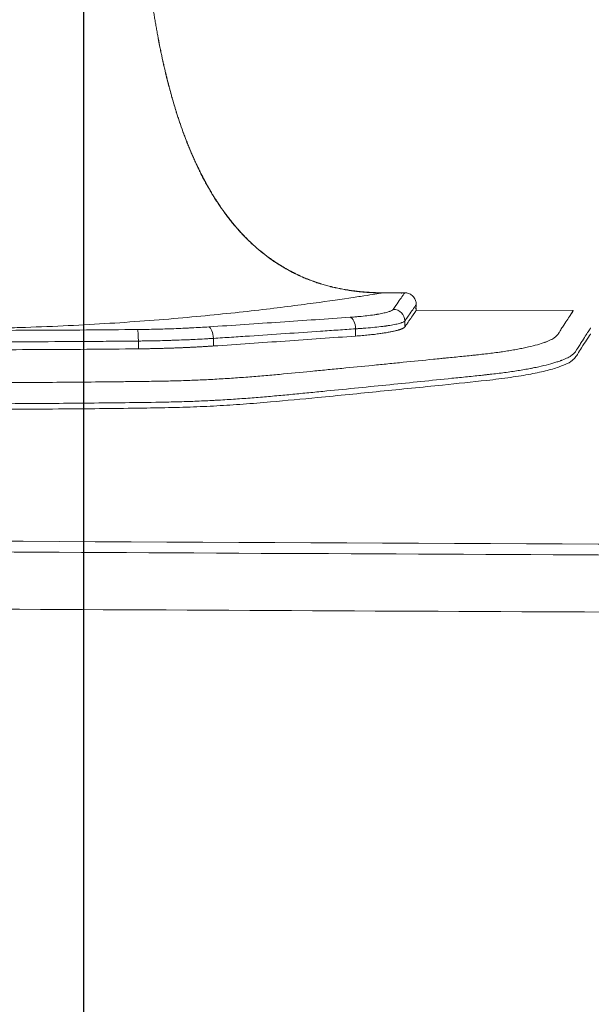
# Model space of a CAD drawing. Header units: millimetres. Extents: x 0 to 594, y 0 to 420.
# Tile 26 of 256: x 211.09 to 213.55, y 61.2 to 65.43. Entities that reach past the tile are written whole.
import ezdxf

# ---------------------------------------------------------------- set-up
doc = ezdxf.new("R2010")
doc.units = ezdxf.units.MM
doc.layers.add('1', color=7, linetype='Continuous', true_color=0xffffff)
doc.styles.add('Arial', font='txt')
doc.dimstyles.get("Standard").update_dxf_attribs({"dimtxt": 0.18, "dimasz": 0.18, "dimexe": 0.18, "dimexo": 0.0625, "dimgap": 0.09, "dimtad": 0, "dimtih": 1, "dimtoh": 1, "dimdec": 4, "dimzin": 0, "dimdsep": 46, "dimtxsty": 'Standard', "dimcen": 0.09, "dimadec": 0, "dimazin": 0, "dimtfac": 1, "dimtdec": 4, "dimtofl": 0, "dimtmove": 0, "dimatfit": 3, "dimfxl": 0, "dimtolj": 1, "dimtzin": 0, "dimarcsym": 0})

# ---------------------------------------------------------------- blocks, each defined once
blk = doc.blocks.new('_U9')
at = {"layer": '1', "color": 18, "lineweight": 18}
for p, q in [((99.1455, 154.7179), (72.65, 154.7179)), ((74.65, 154.7179), (74.65, 112.4208)), ((257.5135, 127.4368), (72.65, 127.4368))]:
    blk.add_line(p, q, dxfattribs=at)
at = {"layer": '1', "color": 18}
for points in [[(74.65, 154.7179), (75.5878, 151.2179), (73.7122, 151.2179)], [(74.65, 127.4368), (73.7122, 130.9368), (75.5878, 130.9368)]]:
    blk.add_solid(points, dxfattribs=at)
at = {"layer": '1', "color": 18, "linetype": 'Continuous', "lineweight": 13, "char_height": 3.5, "attachment_point": 7, "rotation": 90, "line_spacing_factor": 1.047437, "style": 'Arial'}
for s, insert in [('\\fArial|b0|i0;\\W1.0000;0.55', (77.6288, 101.9119)), ('\\fArial|b0|i0;\\W1.0000;FWD TIE DOWN', (77.6288, 61.914))]:
    blk.add_mtext(s, dxfattribs=dict(at, insert=insert))
blk = doc.blocks.new('_U13')
at = {"layer": '1', "color": 18, "lineweight": 18}
for p, q in [((128.4245, 177.2952), (61.3878, 177.2952)), ((63.3878, 177.2952), (63.3878, 113.3718)), ((257.5135, 127.4368), (61.3878, 127.4368))]:
    blk.add_line(p, q, dxfattribs=at)
at = {"layer": '1', "color": 18}
for points in [[(63.3878, 177.2952), (64.3256, 173.7952), (62.4499, 173.7952)], [(63.3878, 127.4368), (62.4499, 130.9368), (64.3256, 130.9368)]]:
    blk.add_solid(points, dxfattribs=at)
at = {"layer": '1', "color": 18, "linetype": 'Continuous', "lineweight": 13, "char_height": 3.5, "attachment_point": 7, "rotation": 90, "line_spacing_factor": 1.047437, "style": 'Arial'}
for s, insert in [('\\fArial|b0|i0;\\W1.0000;1.00', (66.3666, 102.8629)), ('\\fArial|b0|i0;\\W1.0000;BOW DEFLATED', (66.3666, 61.4994))]:
    blk.add_mtext(s, dxfattribs=dict(at, insert=insert))

msp = doc.modelspace()

# ---------------------------------------------------------------- linework, layer by layer
at = {"layer": '1', "color": 155, "linetype": 'Continuous', "lineweight": 18}
for p, q in [((212.7358, 64.258), (212.6536, 64.2581)), ((212.7963, 64.1827), (212.7963, 64.1928)), ((213.4702, 64.1821), (212.7963, 64.1829)), ((213.4708, 64.182), (213.4709, 64.1821))]:
    msp.add_line(p, q, dxfattribs=at)
at = {"layer": '1', "color": 155, "linetype": 'Continuous', "lineweight": 13}
for p, q in [((212.7472, 64.1369), (212.7472, 64.1114)), ((212.5357, 64.1031), (212.5357, 64.0719)), ((211.602, 64.0507), (211.6019, 64.0171)), ((211.9246, 64.062), (211.9245, 64.0294))]:
    msp.add_line(p, q, dxfattribs=at)
for centre, major_axis, ratio, start_param, end_param in [((212.6973, 64.137), (-0.041, 0.0286), 0.991346, 3.753308, 5.315987), ((212.5123, 64.1031), (-0.0034, 0.0499), 0.467569, 4.678842, 6.134001), ((211.5986, 64.0507), (-0.0005, 0.05), 0.067697, 4.710833, 6.120889), ((211.9051, 64.062), (0.0033, -0.0499), 0.389515, 1.544136, 2.972286)]:
    msp.add_ellipse(centre, major_axis=major_axis, ratio=ratio, start_param=start_param, end_param=end_param, dxfattribs=at)
at = {"layer": '1', "color": 155, "linetype": 'Continuous', "lineweight": 18}
for points, knots in [([(211.6106, 66.0075), (211.6109, 66.0028), (211.6117, 65.9908), (211.6135, 65.9642), (211.6155, 65.9351), (211.6177, 65.906), (211.6194, 65.8841), (211.6212, 65.8623), (211.623, 65.8404), (211.6249, 65.8186), (211.6269, 65.7968), (211.6289, 65.7749), (211.6317, 65.7459), (211.6347, 65.7168), (211.6379, 65.6878), (211.6403, 65.666), (211.6428, 65.6442), (211.6455, 65.6225), (211.6482, 65.6007), (211.6515, 65.5754), (211.6544, 65.5537), (211.6569, 65.5356), (211.6595, 65.5175), (211.6622, 65.4995), (211.6649, 65.4815), (211.6672, 65.467), (211.67, 65.449), (211.673, 65.431), (211.6754, 65.4166), (211.6779, 65.4022), (211.6805, 65.3879), (211.6831, 65.3735), (211.687, 65.352), (211.6912, 65.3305), (211.6955, 65.309), (211.6984, 65.2947), (211.7017, 65.2787), (211.7048, 65.2644), (211.7068, 65.2555), (211.7087, 65.2466), (211.7119, 65.2324), (211.7154, 65.2173), (211.718, 65.2066), (211.719, 65.2022), (211.7201, 65.1978), (211.7235, 65.1836), (211.7275, 65.1677), (211.7312, 65.1536), (211.7323, 65.1491), (211.7329, 65.1467), (211.7339, 65.1432), (211.7374, 65.13), (211.7415, 65.1148), (211.7454, 65.1008), (211.7467, 65.0964), (211.7479, 65.092), (211.7509, 65.0815), (211.7553, 65.0667), (211.7595, 65.0527), (211.7622, 65.044), (211.7649, 65.0353), (211.7693, 65.0214), (211.7744, 65.0059), (211.7791, 64.992), (211.7861, 64.9714), (211.7934, 64.9508), (211.8011, 64.9303), (211.8062, 64.9167), (211.8115, 64.9031), (211.8169, 64.8896), (211.8224, 64.8761), (211.8294, 64.8594), (211.8367, 64.8427), (211.8426, 64.8294), (211.8502, 64.8128), (211.8575, 64.7972), (211.8639, 64.7842), (211.866, 64.7801), (211.868, 64.776), (211.8745, 64.763), (211.8825, 64.7477), (211.8911, 64.7317), (211.8981, 64.719), (211.9062, 64.7047), (211.9136, 64.6922), (211.9182, 64.6844), (211.9229, 64.6767), (211.9306, 64.6643), (211.9394, 64.6505), (211.9474, 64.6384), (211.9597, 64.6204), (211.9723, 64.6026), (211.9854, 64.5852), (211.9943, 64.5737), (212.0033, 64.5624), (212.0126, 64.5512), (212.022, 64.5401), (212.0339, 64.5264), (212.0462, 64.513), (212.0562, 64.5025), (212.0664, 64.4921), (212.0767, 64.4819), (212.0872, 64.4719), (212.1139, 64.4473), (212.1433, 64.4231), (212.1725, 64.4022), (212.1784, 64.3981), (212.1803, 64.3968), (212.1822, 64.3955), (212.1882, 64.3914), (212.1999, 64.3836), (212.213, 64.3754), (212.2223, 64.3698), (212.2262, 64.3675), (212.2301, 64.3652), (212.2427, 64.358), (212.2571, 64.3502), (212.27, 64.3437), (212.2741, 64.3416), (212.2763, 64.3405), (212.2796, 64.3389), (212.2918, 64.333), (212.307, 64.3262), (212.322, 64.3199), (212.3288, 64.3172), (212.3389, 64.3132), (212.3542, 64.3075), (212.3697, 64.3022), (212.38, 64.2988), (212.387, 64.2966), (212.3991, 64.2929), (212.4131, 64.2889), (212.4255, 64.2857), (212.4325, 64.284), (212.4502, 64.2797), (212.4698, 64.2755), (212.4913, 64.2716), (212.5056, 64.2693), (212.5219, 64.2669), (212.5363, 64.2651), (212.5454, 64.264), (212.5544, 64.2631), (212.5689, 64.2617), (212.5853, 64.2604), (212.5999, 64.2596), (212.6217, 64.2585), (212.64, 64.2581), (212.6546, 64.2581)], [0, 0, 0, 0, 0.006242, 0.01589, 0.035187, 0.044835, 0.054483, 0.064131, 0.073779, 0.083427, 0.093075, 0.102723, 0.112372, 0.131668, 0.141316, 0.150964, 0.160612, 0.17026, 0.179909, 0.189557, 0.204029, 0.208853, 0.213677, 0.228149, 0.232973, 0.237797, 0.247446, 0.257094, 0.261918, 0.266742, 0.27639, 0.281214, 0.286038, 0.305334, 0.310158, 0.314982, 0.324631, 0.331867, 0.334279, 0.336691, 0.343927, 0.353575, 0.357193, 0.358399, 0.359605, 0.363223, 0.377695, 0.381313, 0.382519, 0.383725, 0.38463, 0.387343, 0.401816, 0.405434, 0.40664, 0.407846, 0.411464, 0.421112, 0.428348, 0.43076, 0.433172, 0.440408, 0.450056, 0.45488, 0.459704, 0.479001, 0.483825, 0.488649, 0.498297, 0.503121, 0.507945, 0.517593, 0.527241, 0.532065, 0.53689, 0.551362, 0.55498, 0.556186, 0.557392, 0.56101, 0.575482, 0.580306, 0.58513, 0.594778, 0.602014, 0.604426, 0.606839, 0.614075, 0.623723, 0.628547, 0.633371, 0.652667, 0.657491, 0.662315, 0.671963, 0.676787, 0.681612, 0.69126, 0.700908, 0.705732, 0.710556, 0.720204, 0.725028, 0.729852, 0.768445, 0.775681, 0.77749, 0.778093, 0.778696, 0.780505, 0.787741, 0.797389, 0.801007, 0.802213, 0.803419, 0.807037, 0.82151, 0.825128, 0.826334, 0.82754, 0.828444, 0.831158, 0.84563, 0.850454, 0.852866, 0.855278, 0.864926, 0.874574, 0.876986, 0.879398, 0.884222, 0.893871, 0.898695, 0.901107, 0.903519, 0.922815, 0.927639, 0.932463, 0.942111, 0.949347, 0.951759, 0.954171, 0.961407, 0.971056, 0.97588, 0.980704, 1, 1, 1, 1]), ([(211.6871, 65.3501), (211.6891, 65.3397), (211.6918, 65.3257), (211.6953, 65.3082), (211.6982, 65.2939), (211.7016, 65.2778), (211.7047, 65.2636), (211.7066, 65.2547), (211.7086, 65.2458), (211.7118, 65.2315), (211.7153, 65.2164), (211.7178, 65.2058), (211.7189, 65.2014), (211.72, 65.1969), (211.7234, 65.1828), (211.7274, 65.1668), (211.731, 65.1527), (211.7322, 65.1483), (211.7328, 65.1459), (211.7337, 65.1424), (211.7372, 65.1292), (211.7414, 65.114), (211.7453, 65.1), (211.7465, 65.0956), (211.7478, 65.0912), (211.7508, 65.0807), (211.7552, 65.0658), (211.7594, 65.0519), (211.7621, 65.0432), (211.7648, 65.0345), (211.7692, 65.0206), (211.7743, 65.005), (211.7789, 64.9912), (211.786, 64.9705), (211.7933, 64.95), (211.8009, 64.9295), (211.8061, 64.9159), (211.8114, 64.9023), (211.8168, 64.8888), (211.8223, 64.8753), (211.8293, 64.8585), (211.8366, 64.8419), (211.8425, 64.8286), (211.85, 64.812), (211.8574, 64.7964), (211.8638, 64.7833), (211.8658, 64.7793), (211.8678, 64.7752), (211.8744, 64.7622), (211.8823, 64.7469), (211.891, 64.7309), (211.898, 64.7181), (211.9061, 64.7039), (211.9134, 64.6914), (211.9181, 64.6836), (211.9228, 64.6758), (211.9305, 64.6635), (211.9393, 64.6497), (211.9473, 64.6376), (211.9595, 64.6195), (211.9722, 64.6018), (211.9853, 64.5844), (211.9942, 64.5729), (212.0032, 64.5615), (212.0125, 64.5503), (212.0218, 64.5392), (212.0338, 64.5256), (212.0461, 64.5122), (212.0561, 64.5017), (212.0662, 64.4913), (212.0766, 64.4811), (212.0871, 64.4711), (212.1137, 64.4465), (212.1432, 64.4222), (212.1723, 64.4014), (212.1783, 64.3973), (212.1802, 64.396), (212.182, 64.3947), (212.188, 64.3906), (212.1998, 64.3828), (212.2128, 64.3746), (212.2222, 64.369), (212.2261, 64.3667), (212.23, 64.3644), (212.2426, 64.3572), (212.2569, 64.3494), (212.2699, 64.3428), (212.274, 64.3408), (212.2762, 64.3397), (212.2795, 64.3381), (212.2917, 64.3322), (212.3068, 64.3254), (212.3219, 64.3191), (212.3286, 64.3164), (212.3388, 64.3124), (212.3541, 64.3066), (212.3695, 64.3013), (212.3799, 64.298), (212.3869, 64.2958), (212.399, 64.2921), (212.413, 64.2881), (212.4253, 64.2849), (212.4324, 64.2831), (212.4501, 64.2788), (212.4697, 64.2747), (212.4911, 64.2708), (212.5055, 64.2684), (212.5217, 64.2661), (212.5362, 64.2642), (212.5452, 64.2632), (212.5543, 64.2622), (212.5688, 64.2608), (212.5852, 64.2596), (212.5997, 64.2587), (212.6216, 64.2577), (212.6398, 64.2573), (212.6544, 64.2573)], [0, 0, 0, 0, 0.019764, 0.026571, 0.033378, 0.046993, 0.057204, 0.060607, 0.064011, 0.074222, 0.087836, 0.092941, 0.094643, 0.096345, 0.10145, 0.121872, 0.126977, 0.128679, 0.130381, 0.131657, 0.135486, 0.155908, 0.161013, 0.162715, 0.164417, 0.169522, 0.183137, 0.193347, 0.196751, 0.200155, 0.210365, 0.22398, 0.230787, 0.237594, 0.264823, 0.27163, 0.278437, 0.292052, 0.298859, 0.305666, 0.319281, 0.332895, 0.339702, 0.346509, 0.366931, 0.372036, 0.373738, 0.37544, 0.380545, 0.400967, 0.407774, 0.414581, 0.428196, 0.438406, 0.44181, 0.445214, 0.455424, 0.469039, 0.475846, 0.482653, 0.509882, 0.516689, 0.523496, 0.537111, 0.543918, 0.550725, 0.56434, 0.577954, 0.584761, 0.591568, 0.605183, 0.61199, 0.618797, 0.673255, 0.683465, 0.686018, 0.686869, 0.68772, 0.690273, 0.700483, 0.714098, 0.719203, 0.720905, 0.722607, 0.727712, 0.748134, 0.753239, 0.754941, 0.756643, 0.757919, 0.761748, 0.78217, 0.788977, 0.792381, 0.795784, 0.809399, 0.823013, 0.826417, 0.82982, 0.836627, 0.850242, 0.857049, 0.860453, 0.863856, 0.891085, 0.897892, 0.904699, 0.918314, 0.928524, 0.931928, 0.935332, 0.945542, 0.959157, 0.965964, 0.972771, 1, 1, 1, 1]), ([(212.793, 64.1902), (212.7934, 64.191), (212.7943, 64.1936), (212.7963, 64.2018), (212.7967, 64.2142), (212.7926, 64.2294), (212.7826, 64.244), (212.7679, 64.2543), (212.752, 64.2584), (212.7397, 64.258), (212.7338, 64.2563), (212.732, 64.2556)], [0, 0, 0, 0, 0.075595, 0.158606, 0.268192, 0.400319, 0.547242, 0.698563, 0.836982, 0.949781, 1, 1, 1, 1]), ([(208.3717, 63.9975), (208.3926, 63.9951), (208.4137, 63.9929), (208.4564, 63.9884), (208.4779, 63.9862), (208.5102, 63.983), (208.521, 63.9819), (208.5426, 63.9796), (208.5534, 63.9785), (208.5858, 63.9752), (208.6074, 63.973), (208.6507, 63.9686), (208.6724, 63.9663), (208.7159, 63.9619), (208.7814, 63.9552), (208.8472, 63.9486), (208.9134, 63.942), (208.9355, 63.9398), (208.9798, 63.9354), (209.0463, 63.9289), (209.1133, 63.9223), (209.1692, 63.9169), (209.1805, 63.9159), (209.2029, 63.9137), (209.2141, 63.9126), (209.2479, 63.9095), (209.2705, 63.9073), (209.3159, 63.9032), (209.3388, 63.9013), (209.3848, 63.8975), (209.408, 63.8957), (209.4431, 63.8932), (209.4548, 63.8924), (209.4785, 63.8909), (209.4904, 63.8901), (209.5262, 63.8881), (209.5501, 63.8869), (209.5983, 63.8847), (209.6225, 63.8838), (209.6711, 63.8822), (209.6956, 63.8816), (209.7262, 63.8809), (209.7323, 63.8808), (209.7446, 63.8806), (209.763, 63.8803), (209.806, 63.8795), (209.8429, 63.8789), (209.9166, 63.8778), (209.9658, 63.8771), (210.2117, 63.8738), (210.4085, 63.8721), (210.6547, 63.8714), (210.7039, 63.8713), (210.8024, 63.8712), (210.8517, 63.8713), (210.9502, 63.8715), (210.9995, 63.8717), (211.0979, 63.8722), (211.1472, 63.8725), (211.2456, 63.8732), (211.2948, 63.8736), (211.3932, 63.8745), (211.4547, 63.8751), (211.5162, 63.8757), (211.5408, 63.876), (211.5531, 63.8762), (211.59, 63.8766), (211.6146, 63.8769), (211.6514, 63.8774), (211.6637, 63.8776), (211.6882, 63.878), (211.7005, 63.8782), (211.7373, 63.879), (211.7617, 63.8796), (211.7982, 63.8807), (211.8104, 63.8811), (211.8346, 63.882), (211.8467, 63.8825), (211.8709, 63.8835), (211.8829, 63.8841), (211.9069, 63.8852), (211.9189, 63.8859), (211.9547, 63.8879), (211.9783, 63.8893), (212.0253, 63.8925), (212.0486, 63.8942), (212.0949, 63.8977), (212.1179, 63.8996), (212.1636, 63.9035), (212.1863, 63.9055), (212.2541, 63.9117), (212.2987, 63.916), (212.3544, 63.9214), (212.3655, 63.9225), (212.3877, 63.9247), (212.3988, 63.9257), (212.4322, 63.929), (212.4543, 63.9311), (212.5208, 63.9376), (212.565, 63.9419), (212.6199, 63.9473), (212.6309, 63.9483), (212.6528, 63.9505), (212.6637, 63.9516), (212.6965, 63.9549), (212.7182, 63.9571), (212.7834, 63.9636), (212.8267, 63.968), (212.8807, 63.9734), (212.897, 63.975), (212.9132, 63.9766), (212.924, 63.9777), (212.951, 63.9804), (212.9781, 63.983), (213.0102, 63.9862), (213.0209, 63.9873), (213.0369, 63.989), (213.0422, 63.9895), (213.0527, 63.9906), (213.058, 63.9912), (213.0841, 63.9941), (213.1046, 63.9964), (213.1342, 64.0002), (213.1439, 64.0014), (213.1582, 64.0034), (213.1629, 64.0041), (213.1721, 64.0054), (213.1767, 64.0061), (213.1902, 64.0082), (213.1991, 64.0096), (213.2162, 64.0126), (213.2246, 64.0141), (213.2409, 64.0171), (213.2566, 64.0203), (213.2712, 64.0234), (213.2922, 64.0283), (213.3051, 64.0315), (213.3286, 64.0382), (213.3392, 64.0416), (213.3499, 64.0454), (213.3511, 64.0458), (213.3534, 64.0467), (213.3567, 64.048), (213.3599, 64.0493), (213.3661, 64.0518), (213.3699, 64.0535), (213.3768, 64.0569), (213.38, 64.0586), (213.3857, 64.062), (213.3883, 64.0637), (213.3953, 64.0687), (213.3989, 64.072), (213.4025, 64.076), (213.4031, 64.0768), (213.4044, 64.0784), (213.405, 64.0792), (213.4066, 64.0816), (213.4076, 64.0832), (213.409, 64.0855), (213.4095, 64.0863), (213.4104, 64.0879), (213.4118, 64.0902), (213.4133, 64.0924), (213.4179, 64.0998), (213.4216, 64.1055), (213.432, 64.1215), (213.4382, 64.131), (213.4489, 64.1475), (213.4535, 64.1546), (213.4592, 64.1634), (213.4609, 64.1661), (213.4625, 64.1686), (213.4626, 64.1688), (213.4627, 64.169)], [0, 0, 0, 0, 0.011089, 0.011089, 0.022179, 0.022179, 0.027724, 0.027724, 0.033268, 0.033268, 0.044358, 0.044358, 0.055447, 0.055447, 0.066537, 0.088715, 0.088715, 0.099805, 0.099805, 0.110894, 0.133073, 0.133073, 0.138618, 0.138618, 0.144163, 0.144163, 0.155252, 0.155252, 0.166341, 0.166341, 0.177431, 0.177431, 0.182976, 0.182976, 0.18852, 0.18852, 0.19961, 0.19961, 0.210699, 0.210699, 0.221789, 0.221789, 0.224561, 0.224561, 0.227333, 0.232878, 0.243967, 0.243967, 0.266146, 0.266146, 0.354862, 0.354862, 0.37704, 0.37704, 0.399219, 0.399219, 0.421398, 0.421398, 0.443577, 0.443577, 0.465756, 0.465756, 0.487935, 0.493479, 0.493479, 0.499024, 0.499024, 0.510114, 0.510114, 0.515658, 0.515658, 0.521203, 0.521203, 0.532292, 0.532292, 0.537837, 0.537837, 0.543382, 0.543382, 0.548927, 0.548927, 0.554471, 0.554471, 0.565561, 0.565561, 0.57665, 0.57665, 0.58774, 0.58774, 0.598829, 0.598829, 0.621008, 0.621008, 0.626553, 0.626553, 0.632097, 0.632097, 0.643187, 0.643187, 0.665366, 0.665366, 0.67091, 0.67091, 0.676455, 0.676455, 0.687544, 0.687544, 0.709723, 0.709723, 0.715268, 0.71804, 0.71804, 0.720813, 0.731902, 0.731902, 0.737447, 0.737447, 0.740219, 0.740219, 0.742991, 0.742991, 0.754081, 0.754081, 0.759626, 0.759626, 0.762398, 0.762398, 0.76517, 0.76517, 0.770715, 0.770715, 0.77626, 0.77626, 0.781804, 0.787349, 0.787349, 0.798439, 0.798439, 0.809528, 0.809528, 0.810914, 0.810914, 0.8123, 0.815073, 0.815073, 0.820617, 0.820617, 0.826162, 0.826162, 0.831707, 0.831707, 0.842796, 0.842796, 0.845569, 0.845569, 0.848341, 0.848341, 0.853886, 0.853886, 0.856658, 0.856658, 0.85943, 0.864975, 0.864975, 0.887154, 0.887154, 0.931512, 0.931512, 0.975869, 0.975869, 0.998048, 0.998048, 1, 1, 1, 1]), ([(213.5458, 64.107), (213.5458, 64.107), (213.5458, 64.107), (213.5458, 64.107), (213.5457, 64.1068), (213.5454, 64.1062), (213.5445, 64.1048), (213.5424, 64.1014), (213.5406, 64.0986), (213.5394, 64.0967), (213.5387, 64.0956), (213.535, 64.0898), (213.5274, 64.0781), (213.5165, 64.0613), (213.5071, 64.0468), (213.5037, 64.0416), (213.4966, 64.0307), (213.4929, 64.025), (213.4881, 64.0174), (213.4866, 64.0151), (213.4852, 64.0127), (213.4842, 64.0111), (213.4837, 64.0103), (213.4822, 64.0079), (213.4807, 64.0055), (213.4789, 64.003), (213.4776, 64.0014), (213.477, 64.0006), (213.4748, 63.998), (213.4731, 63.9964), (213.4694, 63.993), (213.4673, 63.9913), (213.4603, 63.9861), (213.4547, 63.9826), (213.441, 63.9756), (213.4329, 63.9721), (213.4225, 63.9681), (213.4213, 63.9676), (213.419, 63.9668), (213.4177, 63.9663), (213.414, 63.965), (213.4115, 63.9641), (213.4037, 63.9614), (213.3983, 63.9597), (213.3811, 63.9544), (213.3685, 63.951), (213.3413, 63.9442), (213.3267, 63.9409), (213.3071, 63.9368), (213.3011, 63.9355), (213.2949, 63.9343), (213.2908, 63.9335), (213.2887, 63.9331), (213.2782, 63.9311), (213.261, 63.928), (213.2429, 63.925), (213.2245, 63.922), (213.215, 63.9206), (213.1861, 63.9164), (213.166, 63.9138), (213.1349, 63.91), (213.1244, 63.9088), (213.1084, 63.907), (213.103, 63.9063), (213.0923, 63.9052), (213.0869, 63.9046), (213.0598, 63.9016), (213.0379, 63.8994), (213.0048, 63.896), (212.9938, 63.8949), (212.9716, 63.8927), (212.9605, 63.8916), (212.9052, 63.886), (212.8609, 63.8814), (212.7722, 63.8723), (212.7277, 63.8677), (212.638, 63.8586), (212.5929, 63.8541), (212.5024, 63.8451), (212.4569, 63.8406), (212.3887, 63.8338), (212.3659, 63.8316), (212.3203, 63.8271), (212.2745, 63.8226), (212.2283, 63.8183), (212.1934, 63.8151), (212.1818, 63.8141), (212.1584, 63.812), (212.1467, 63.811), (212.1114, 63.8081), (212.0877, 63.8062), (212.04, 63.8027), (212.0161, 63.801), (211.9798, 63.7987), (211.9616, 63.7976), (211.9433, 63.7966), (211.931, 63.7959), (211.9249, 63.7956), (211.8942, 63.794), (211.8696, 63.7929), (211.8201, 63.7909), (211.7952, 63.7901), (211.7578, 63.7891), (211.7453, 63.7888), (211.7202, 63.7883), (211.7077, 63.788), (211.645, 63.7868), (211.5947, 63.7862), (211.4941, 63.7851), (211.4438, 63.7846), (211.2929, 63.7831), (211.1923, 63.7823), (211.0413, 63.7814), (210.9909, 63.7812), (210.8902, 63.7809), (210.8399, 63.7808), (210.6888, 63.7808), (210.4874, 63.7813), (210.2862, 63.7829), (210.1353, 63.7845), (210.085, 63.7851), (209.9844, 63.7864), (209.9341, 63.7871), (209.8336, 63.7887), (209.7834, 63.7895), (209.7269, 63.7906), (209.7206, 63.7907), (209.7081, 63.7909), (209.6893, 63.7914), (209.6706, 63.7919), (209.6332, 63.793), (209.6084, 63.7938), (209.559, 63.7959), (209.5344, 63.7971), (209.5038, 63.7987), (209.4976, 63.7991), (209.4854, 63.7998), (209.4793, 63.8001), (209.4611, 63.8012), (209.4489, 63.802), (209.3886, 63.8061), (209.3414, 63.8099), (209.2829, 63.8151), (209.2713, 63.8162), (209.248, 63.8183), (209.2133, 63.8216), (209.1788, 63.825), (209.1099, 63.8317), (209.0641, 63.8362), (208.973, 63.8453), (208.9276, 63.8499), (208.8372, 63.8591), (208.7471, 63.8683), (208.6579, 63.8776), (208.5691, 63.8869), (208.5248, 63.8916), (208.4586, 63.8985), (208.4365, 63.9008), (208.3927, 63.9054), (208.3709, 63.9077), (208.344, 63.9108), (208.3386, 63.9114), (208.328, 63.9126), (208.3226, 63.9132), (208.3068, 63.9151), (208.2963, 63.9164), (208.2654, 63.9202), (208.2454, 63.9229), (208.2068, 63.9286), (208.1884, 63.9315), (208.1663, 63.9354), (208.1598, 63.9366), (208.1533, 63.9378), (208.1491, 63.9386), (208.147, 63.939), (208.1365, 63.941), (208.1283, 63.9426), (208.1047, 63.9476), (208.0901, 63.9509), (208.0628, 63.9577), (208.0501, 63.9612), (208.0328, 63.9664), (208.0272, 63.9682), (208.0193, 63.9709), (208.0168, 63.9717), (208.0118, 63.9735), (208.0094, 63.9744), (207.9977, 63.9789), (207.9897, 63.9824), (207.9795, 63.9876), (207.9764, 63.9894), (207.9709, 63.9929), (207.966, 63.9963), (207.961, 64.0006), (207.958, 64.0035), (207.9567, 64.005), (207.956, 64.0057), (207.9557, 64.0061), (207.9555, 64.0063), (207.9555, 64.0064), (207.9554, 64.0064), (207.9554, 64.0065), (207.9554, 64.0065)], [0, 0, 0, 0, 0.004132, 0.004132, 0.01344, 0.01344, 0.032054, 0.050668, 0.059975, 0.059975, 0.069283, 0.069283, 0.106511, 0.14374, 0.14374, 0.162354, 0.162354, 0.180969, 0.180969, 0.185622, 0.187949, 0.187949, 0.190276, 0.190276, 0.194929, 0.197256, 0.197256, 0.199583, 0.199583, 0.204237, 0.204237, 0.20889, 0.20889, 0.218197, 0.218197, 0.227505, 0.227505, 0.228668, 0.228668, 0.229831, 0.229831, 0.232158, 0.232158, 0.236812, 0.236812, 0.246119, 0.246119, 0.255426, 0.255426, 0.257753, 0.258916, 0.258916, 0.26008, 0.26008, 0.264733, 0.269387, 0.269387, 0.27404, 0.27404, 0.283348, 0.283348, 0.288001, 0.288001, 0.290328, 0.290328, 0.292655, 0.292655, 0.301962, 0.301962, 0.306616, 0.306616, 0.311269, 0.311269, 0.329883, 0.329883, 0.348498, 0.348498, 0.367112, 0.367112, 0.385727, 0.385727, 0.395034, 0.395034, 0.404341, 0.413648, 0.413648, 0.418302, 0.418302, 0.422955, 0.422955, 0.432262, 0.432262, 0.44157, 0.44157, 0.446223, 0.44855, 0.44855, 0.450877, 0.450877, 0.460184, 0.460184, 0.469491, 0.469491, 0.474145, 0.474145, 0.478798, 0.478798, 0.497413, 0.497413, 0.516027, 0.516027, 0.553256, 0.553256, 0.57187, 0.57187, 0.590484, 0.590484, 0.627713, 0.664942, 0.664942, 0.683556, 0.683556, 0.70217, 0.70217, 0.720785, 0.720785, 0.723112, 0.723112, 0.725438, 0.730092, 0.730092, 0.739399, 0.739399, 0.748706, 0.748706, 0.751033, 0.751033, 0.75336, 0.75336, 0.758013, 0.758013, 0.776628, 0.776628, 0.781281, 0.781281, 0.785935, 0.795242, 0.795242, 0.813857, 0.813857, 0.832471, 0.832471, 0.851085, 0.8697, 0.8697, 0.888314, 0.888314, 0.897621, 0.897621, 0.906928, 0.906928, 0.909255, 0.909255, 0.911582, 0.911582, 0.916235, 0.916235, 0.925543, 0.925543, 0.93485, 0.93485, 0.937177, 0.93834, 0.93834, 0.939503, 0.939503, 0.944157, 0.944157, 0.953464, 0.953464, 0.962771, 0.962771, 0.967425, 0.967425, 0.969752, 0.969752, 0.972078, 0.972078, 0.981386, 0.981386, 0.986039, 0.986039, 0.990693, 0.995346, 0.997673, 0.998837, 0.999418, 0.999709, 0.999855, 0.999927, 0.999927, 1, 1, 1, 1]), ([(213.5457, 64.082), (213.5457, 64.0817), (213.5375, 64.0681), (213.5102, 64.0276), (213.4928, 63.9983), (213.4806, 63.9811), (213.4762, 63.975)], [0, 0, 0, 0, 0.498427, 0.749185, 0.909718, 1, 1, 1, 1]), ([(211.9245, 64.0294), (211.9765, 64.0329), (212.0282, 64.0364), (212.1311, 64.0434), (212.1823, 64.047), (212.3352, 64.0577), (212.436, 64.0648), (212.5357, 64.0719)], [0, 0, 0, 0, 0.25, 0.25, 0.5, 0.5, 1, 1, 1, 1]), ([(209.8297, 64.0193), (209.9772, 64.0174), (210.1248, 64.016), (210.4203, 64.0139), (210.5681, 64.0133), (210.8638, 64.0129), (211.0116, 64.0132), (211.3069, 64.0145), (211.4545, 64.0156), (211.6019, 64.0171)], [0, 0, 0, 0, 0.25, 0.25, 0.5, 0.5, 0.75, 0.75, 1, 1, 1, 1]), ([(213.4762, 63.975), (213.4698, 63.9692), (213.4572, 63.9581), (213.4172, 63.9408), (213.3619, 63.9241), (213.29, 63.9085), (213.2025, 63.8938), (213.1341, 63.8857), (213.0991, 63.8815)], [0, 0, 0, 0, 0.174386, 0.340413, 0.50188, 0.662908, 0.827653, 1, 1, 1, 1]), ([(250.1878, 63.1074), (243.5971, 63.1172), (237.0063, 63.1271), (223.8249, 63.147), (217.2341, 63.1559), (207.3483, 63.2111), (204.0531, 63.2366), (197.463, 63.3095), (194.1681, 63.3571), (184.2838, 63.5413), (177.6958, 63.7185), (171.1092, 63.9488)], [0, 0, 0, 0, 0.25, 0.25, 0.5, 0.5, 0.625, 0.625, 0.75, 0.75, 1, 1, 1, 1]), ([(250.1878, 63.0611), (247.7162, 63.0648), (242.7732, 63.0721), (235.3586, 63.0834), (227.944, 63.0943), (220.9413, 63.1061), (214.3506, 63.1263), (208.1718, 63.1585), (201.9932, 63.2096), (197.2859, 63.2672), (194.0497, 63.3168), (192.2846, 63.3463), (190.5195, 63.3784), (188.7544, 63.4131), (186.9893, 63.4505), (185.2244, 63.4903), (183.4596, 63.5328), (181.6948, 63.5779), (179.9301, 63.6255), (178.1655, 63.6757), (176.4009, 63.7285), (174.6364, 63.7839), (172.8719, 63.8417), (171.6957, 63.8823), (171.1076, 63.9027)], [0, 0, 0, 0, 0.09375, 0.1875, 0.28125, 0.375, 0.453125, 0.53125, 0.609375, 0.6875, 0.709821, 0.732142, 0.754464, 0.776787, 0.799109, 0.82143, 0.843751, 0.866072, 0.888393, 0.910714, 0.933035, 0.955356, 0.977678, 1, 1, 1, 1]), ([(213.0991, 63.8815), (213.0361, 63.8748), (212.8861, 63.8589), (212.6421, 63.8349), (212.3969, 63.8098), (212.2376, 63.7951), (212.17, 63.7889)], [0, 0, 0, 0, 0.209861, 0.500148, 0.787994, 1, 1, 1, 1]), ([(252.2514, 62.8143), (248.9631, 62.8191), (245.6749, 62.8238), (240.4681, 62.8314), (238.5496, 62.8342), (234.7127, 62.8398), (232.7942, 62.8427), (230.3961, 62.8462), (229.9165, 62.8469), (228.9573, 62.8483), (227.5184, 62.8504), (226.0795, 62.8526), (223.2018, 62.8575), (221.2834, 62.8613), (217.4464, 62.8715), (215.5279, 62.8779), (211.691, 62.8946), (209.7726, 62.9051), (205.9358, 62.9315), (204.0174, 62.9475), (201.1399, 62.9768), (200.1807, 62.9875), (198.2624, 63.0108), (197.3032, 63.0234), (195.385, 63.0507), (194.4258, 63.0655), (192.9872, 63.0893), (192.5076, 63.0975), (191.5485, 63.1145), (191.069, 63.1233), (188.6713, 63.1687), (186.7533, 63.2096), (182.9175, 63.3002), (180.9997, 63.35), (177.1644, 63.4582), (175.2468, 63.5166), (172.3707, 63.6106), (171.412, 63.643), (169.4947, 63.7098), (168.5361, 63.7442), (167.148, 63.7955), (166.7186, 63.8116), (166.2891, 63.8279)], [0, 0, 0, 0, 0.114741, 0.114741, 0.181684, 0.181684, 0.248628, 0.248628, 0.265364, 0.265364, 0.282099, 0.315571, 0.315571, 0.382514, 0.382514, 0.449458, 0.449458, 0.516401, 0.516401, 0.583344, 0.583344, 0.616816, 0.616816, 0.650288, 0.650288, 0.68376, 0.68376, 0.700495, 0.700495, 0.717231, 0.717231, 0.784175, 0.784175, 0.851118, 0.851118, 0.918061, 0.918061, 0.951533, 0.951533, 0.985005, 0.985005, 1, 1, 1, 1]), ([(166.2891, 63.8279), (166.7186, 63.8116), (167.148, 63.7955), (168.5361, 63.7442), (169.4947, 63.7098), (171.412, 63.643), (172.3707, 63.6106), (175.2468, 63.5166), (177.1644, 63.4582), (180.9997, 63.35), (182.9175, 63.3002), (186.7533, 63.2096), (188.6713, 63.1687), (191.069, 63.1233), (191.5485, 63.1145), (192.5076, 63.0975), (192.9872, 63.0893), (194.4258, 63.0655), (195.385, 63.0507), (197.3032, 63.0234), (198.2624, 63.0108), (200.1807, 62.9875), (201.1399, 62.9768), (204.0174, 62.9475), (205.9358, 62.9315), (209.7726, 62.9051), (211.691, 62.8946), (215.5279, 62.8779), (217.4464, 62.8715), (221.2834, 62.8613), (223.2018, 62.8575), (226.0795, 62.8526), (227.5184, 62.8504), (228.9573, 62.8483), (229.9165, 62.8469), (230.3961, 62.8462), (232.7942, 62.8427), (234.7127, 62.8398), (238.5496, 62.8342), (240.4681, 62.8314), (245.6749, 62.8238), (248.9631, 62.8191), (252.2514, 62.8143)], [0, 0, 0, 0, 0.014995, 0.014995, 0.048467, 0.048467, 0.081939, 0.081939, 0.148882, 0.148882, 0.215825, 0.215825, 0.282769, 0.282769, 0.299505, 0.299505, 0.31624, 0.31624, 0.349712, 0.349712, 0.383184, 0.383184, 0.416656, 0.416656, 0.483599, 0.483599, 0.550542, 0.550542, 0.617486, 0.617486, 0.684429, 0.684429, 0.717901, 0.734636, 0.734636, 0.751372, 0.751372, 0.818316, 0.818316, 0.885259, 0.885259, 1, 1, 1, 1]), ([(212.17, 63.7889), (212.1308, 63.7856), (212.0549, 63.7793), (211.9396, 63.7719), (211.8218, 63.7666), (211.7412, 63.7647), (211.6992, 63.7637)], [0, 0, 0, 0, 0.259298, 0.500599, 0.739616, 1, 1, 1, 1]), ([(211.6992, 63.7637), (211.6589, 63.7631), (211.564, 63.7615), (211.4, 63.7599), (211.1126, 63.7574), (210.717, 63.756), (210.2248, 63.7586), (209.8974, 63.7637), (209.7323, 63.7664)], [0, 0, 0, 0, 0.061686, 0.145059, 0.250137, 0.500014, 0.747963, 1, 1, 1, 1])]:
    msp.add_open_spline(points, degree=3, knots=knots, dxfattribs=at)
at = {"layer": '1', "color": 155, "linetype": 'Continuous', "lineweight": 13}
for points, knots in [([(212.6546, 64.2581), (212.6528, 64.2578), (212.6493, 64.2571), (212.6205, 64.2524), (212.5742, 64.2451), (212.4882, 64.2321), (212.3384, 64.2105), (212.1354, 64.1851), (211.9474, 64.1648), (211.794, 64.1502), (211.6304, 64.1367), (211.4581, 64.125), (211.2786, 64.1153), (211.1241, 64.1094), (210.9985, 64.1061), (210.9038, 64.1043), (210.8086, 64.1032), (210.745, 64.1032), (210.7132, 64.1031)], [0, 0, 0, 0, 0.062713, 0.12489, 0.18714, 0.250069, 0.374761, 0.499848, 0.562231, 0.624876, 0.687642, 0.749905, 0.812264, 0.874935, 0.906288, 0.937531, 0.968742, 1, 1, 1, 1]), ([(212.6974, 64.1867), (212.7137, 64.2102), (212.726, 64.228), (212.7352, 64.2414), (212.7362, 64.2428), (212.738, 64.2454), (212.7405, 64.249), (212.7424, 64.2518), (212.7454, 64.2563), (212.7465, 64.2579), (212.7464, 64.258), (212.7464, 64.258)], [0, 0, 0, 0, 0.496262, 0.496262, 0.558295, 0.558295, 0.620328, 0.744393, 0.744393, 0.992524, 1, 1, 1, 1]), ([(212.5123, 64.1527), (212.5189, 64.1531), (212.5254, 64.1536), (212.5349, 64.1544), (212.538, 64.1546), (212.5442, 64.1552), (212.5472, 64.1554), (212.5623, 64.1568), (212.5737, 64.158), (212.5953, 64.1605), (212.6054, 64.1619), (212.6173, 64.1636), (212.6197, 64.164), (212.6231, 64.1645), (212.6243, 64.1647), (212.6265, 64.165), (212.6321, 64.166), (212.6374, 64.1669), (212.6494, 64.1691), (212.6566, 64.1707), (212.6694, 64.1738), (212.675, 64.1754), (212.6809, 64.1774), (212.6821, 64.1778), (212.6842, 64.1786), (212.6873, 64.1798), (212.6898, 64.1811), (212.6942, 64.1835), (212.6963, 64.1851), (212.6974, 64.1867)], [0, 0, 0, 0, 0.0625, 0.0625, 0.09375, 0.09375, 0.125, 0.125, 0.25, 0.25, 0.375, 0.375, 0.40625, 0.40625, 0.421875, 0.421875, 0.4375, 0.5, 0.5, 0.625, 0.625, 0.75, 0.75, 0.78125, 0.78125, 0.8125, 0.875, 0.875, 1, 1, 1, 1]), ([(212.7963, 64.2079), (212.7962, 64.2076), (212.7952, 64.2061), (212.7923, 64.2018), (212.7904, 64.199), (212.7879, 64.1954), (212.7861, 64.1928), (212.7852, 64.1914), (212.78, 64.184), (212.7749, 64.1766), (212.7656, 64.1633), (212.7606, 64.1562), (212.7541, 64.1469), (212.7507, 64.142), (212.749, 64.1395), (212.7482, 64.1384), (212.7477, 64.1377), (212.7474, 64.1373), (212.7472, 64.1369)], [0, 0, 0, 0, 0.236228, 0.236228, 0.363524, 0.427171, 0.427171, 0.490819, 0.490819, 0.745409, 0.745409, 0.872705, 0.936352, 0.968176, 0.984088, 0.992044, 0.992044, 1, 1, 1, 1]), ([(213.4623, 64.1676), (213.4637, 64.17), (213.465, 64.172), (213.4683, 64.1772), (213.4698, 64.1795), (213.4705, 64.1809), (213.4706, 64.181), (213.4707, 64.1812)], [0, 0, 0, 0, 0.286124, 0.286124, 0.859518, 0.859518, 1, 1, 1, 1]), ([(213.4627, 64.169), (213.4641, 64.1711), (213.4653, 64.173), (213.4685, 64.178), (213.4699, 64.1803), (213.4707, 64.1817), (213.4708, 64.1819), (213.4708, 64.182)], [0, 0, 0, 0, 0.268078, 0.268078, 0.855967, 0.855967, 1, 1, 1, 1]), ([(211.9051, 64.1114), (212.0084, 64.1182), (212.1106, 64.1251), (212.2625, 64.1354), (212.3128, 64.1389), (212.413, 64.1458), (212.4628, 64.1493), (212.5123, 64.1527)], [0, 0, 0, 0, 0.5, 0.5, 0.75, 0.75, 1, 1, 1, 1]), ([(212.7472, 64.1369), (212.7472, 64.1369), (212.7472, 64.1369), (212.7471, 64.1368), (212.7471, 64.1368), (212.7469, 64.1366), (212.7466, 64.1362), (212.7458, 64.1355), (212.744, 64.1341), (212.7405, 64.1321), (212.7366, 64.1305), (212.7333, 64.1293), (212.7321, 64.1289), (212.7296, 64.1281), (212.7283, 64.1277), (212.7215, 64.1256), (212.7151, 64.1241), (212.7004, 64.1209), (212.6922, 64.1194), (212.6785, 64.1172), (212.6737, 64.1164), (212.6674, 64.1155), (212.6661, 64.1153), (212.6635, 64.115), (212.6622, 64.1148), (212.6582, 64.1143), (212.6556, 64.1139), (212.6419, 64.1122), (212.6303, 64.1108), (212.6057, 64.1083), (212.5927, 64.1072), (212.5755, 64.1058), (212.572, 64.1055), (212.565, 64.105), (212.5614, 64.1047), (212.5542, 64.1042), (212.5487, 64.1039), (212.5422, 64.1035), (212.539, 64.1033), (212.5373, 64.1032), (212.5366, 64.1031), (212.5362, 64.1031), (212.5359, 64.1031), (212.5357, 64.1031)], [0, 0, 0, 0, 0.001953, 0.001953, 0.003906, 0.007813, 0.015625, 0.03125, 0.0625, 0.125, 0.1875, 0.1875, 0.21875, 0.21875, 0.25, 0.25, 0.375, 0.375, 0.5, 0.5, 0.5625, 0.5625, 0.578125, 0.578125, 0.59375, 0.59375, 0.625, 0.625, 0.75, 0.75, 0.875, 0.875, 0.90625, 0.90625, 0.9375, 0.9375, 0.96875, 0.984375, 0.992188, 0.996094, 0.998047, 0.998047, 1, 1, 1, 1]), ([(209.8332, 64.1022), (209.9801, 64.1004), (210.1271, 64.099), (210.3478, 64.0975), (210.4214, 64.0971), (210.5686, 64.0965), (210.6422, 64.0963), (210.8631, 64.096), (211.0103, 64.0963), (211.3047, 64.0976), (211.4517, 64.0986), (211.5987, 64.1001)], [0, 0, 0, 0, 0.25, 0.25, 0.375, 0.375, 0.5, 0.5, 0.75, 0.75, 1, 1, 1, 1]), ([(211.5987, 64.1001), (211.625, 64.1003), (211.6512, 64.1008), (211.6903, 64.1017), (211.7033, 64.102), (211.7227, 64.1026), (211.7292, 64.1028), (211.7421, 64.1033), (211.7485, 64.1035), (211.7678, 64.1042), (211.7806, 64.1047), (211.7996, 64.1056), (211.8059, 64.1059), (211.8185, 64.1065), (211.8248, 64.1068), (211.8562, 64.1084), (211.8808, 64.1098), (211.9051, 64.1114)], [0, 0, 0, 0, 0.25, 0.25, 0.375, 0.375, 0.4375, 0.4375, 0.5, 0.5, 0.625, 0.625, 0.6875, 0.6875, 0.75, 0.75, 1, 1, 1, 1]), ([(212.5357, 64.1031), (212.5108, 64.1013), (212.4858, 64.0996), (212.4356, 64.0962), (212.4105, 64.0945), (212.3349, 64.0893), (212.2842, 64.0859), (212.1823, 64.079), (212.1311, 64.0756), (212.0539, 64.0705), (212.0282, 64.0688), (211.9765, 64.0654), (211.9505, 64.0637), (211.9246, 64.062)], [0, 0, 0, 0, 0.125, 0.125, 0.25, 0.25, 0.5, 0.5, 0.75, 0.75, 0.875, 0.875, 1, 1, 1, 1]), ([(211.602, 64.0507), (211.5835, 64.0505), (211.5651, 64.0503), (211.5282, 64.05), (211.4729, 64.0495), (211.3438, 64.0485), (211.233, 64.0479), (211.0114, 64.0469), (210.8636, 64.0467), (210.6418, 64.0469), (210.5679, 64.0471), (210.4202, 64.0477), (210.2725, 64.0485), (210.088, 64.05), (209.9589, 64.0513), (209.9035, 64.052), (209.8667, 64.0524), (209.8482, 64.0526), (209.8298, 64.0528)], [0, 0, 0, 0, 0.03125, 0.03125, 0.0625, 0.125, 0.25, 0.25, 0.5, 0.5, 0.625, 0.625, 0.75, 0.875, 0.9375, 0.96875, 0.96875, 1, 1, 1, 1]), ([(211.9246, 64.062), (211.923, 64.0619), (211.9214, 64.0618), (211.9182, 64.0616), (211.9134, 64.0613), (211.9021, 64.0606), (211.8795, 64.0593), (211.8598, 64.0583), (211.84, 64.0574), (211.8334, 64.057), (211.8201, 64.0564), (211.8001, 64.0556), (211.78, 64.0548), (211.7597, 64.0541), (211.7529, 64.0539), (211.7394, 64.0534), (211.719, 64.0528), (211.6848, 64.0519), (211.6573, 64.0514), (211.6366, 64.0511), (211.6262, 64.0509), (211.6141, 64.0508), (211.6089, 64.0507), (211.6054, 64.0507), (211.6037, 64.0507), (211.602, 64.0507)], [0, 0, 0, 0, 0.015625, 0.015625, 0.03125, 0.0625, 0.125, 0.25, 0.25, 0.3125, 0.3125, 0.375, 0.5, 0.5, 0.5625, 0.5625, 0.625, 0.75, 0.875, 0.875, 0.9375, 0.96875, 0.984375, 0.984375, 1, 1, 1, 1])]:
    msp.add_open_spline(points, degree=3, knots=knots, dxfattribs=at)
at = {"layer": '1', "color": 155, "linetype": 'Continuous', "lineweight": 18}
for points in [[(212.7472, 64.1114), (212.767, 64.1399), (212.7818, 64.1614), (212.7917, 64.1758), (212.7965, 64.1829), (212.7963, 64.1829)], [(212.5357, 64.0719), (212.607, 64.077), (212.6685, 64.0844), (212.7148, 64.0934), (212.7411, 64.1026), (212.7472, 64.1114)], [(211.6019, 64.0171), (211.6685, 64.0178), (211.7346, 64.0194), (211.7998, 64.0219), (211.8632, 64.0253), (211.9245, 64.0294)]]:
    msp.add_open_spline(points, degree=5, dxfattribs=at)

# ---------------------------------------------------------------- dimensions: what is measured, and where the dimension line sits
at = {"layer": '1', "color": 18, "linetype": 'Continuous', "lineweight": 13}
for base, p1, p2, text, picture, middle in [((63.3878, 177.2952), (257.5135, 127.4368), (128.4245, 177.2952), '\\fArial|b0|i0;\\C18;{\\H1.00x;\\fArial|b0|i0;BOW DEFLATED\\fArial|b0|i0;}\\C18; <> ', '_U13', (63.3878, 86.6069)), ((74.65, 127.4368), (103.1455, 154.7179), (257.5135, 127.4368), '\\fArial|b0|i0;\\C18;{\\H1.00x;\\fArial|b0|i0;FWD TIE DOWN\\fArial|b0|i0;}\\C18; <> ', '_U9', (74.65, 86.3387))]:
    dim = msp.add_linear_dim(base=base, p1=p1, p2=p2, angle=90, text=text, dimstyle='Standard', override={"dimtxt": 3.5, "dimasz": 3.5, "dimexe": 2, "dimexo": 0, "dimgap": 1.5, "dimtih": 0, "dimtoh": 0, "dimdec": 2, "dimlfac": 0.02, "dimdsep": 46, "dimlunit": 2, "dimtxsty": 'Arial', "dimsah": 1, "dimse1": 0, "dimse2": 0, "dimsd1": 0, "dimsd2": 0, "dimclrd": 18, "dimclre": 18, "dimclrt": 18, "dimtol": 0, "dimtm": -0.1, "dimtfac": 1, "dimtdec": 2, "dimtofl": 1, "dimtmove": 0, "dimlwd": 18, "dimlwe": 18}, dxfattribs=at)
    dim.commit()
    dim.dimension.update_dxf_attribs({"geometry": picture, "text_midpoint": middle, "dimtype": 160})

# ---------------------------------------------------------------- leaders
at = {"layer": '1', "color": 18, "linetype": 'Continuous', "lineweight": 18}
msp.add_leader([(211.3666, 78.9859), (211.3666, 36.7876), (206.3666, 36.7876)], dimstyle='Standard', override={"dimasz": 3.5}, dxfattribs=at)

doc.saveas('drawing.dxf')
